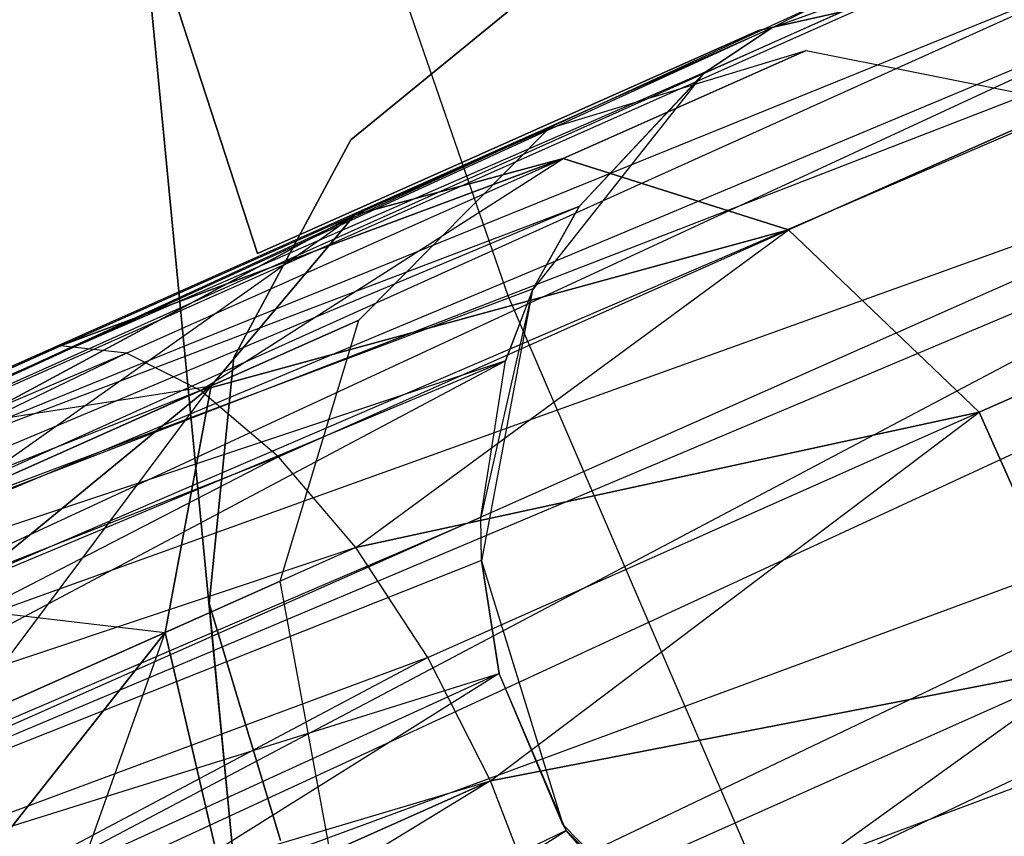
# Model space of a CAD drawing. Extents: x 0.3 to 7.1, y -3.38 to 3.38.
# Tile 71 of 256: x 2.18 to 2.35, y -0.65 to -0.51. Entities that reach past the tile are written whole.
import ezdxf

# ---------------------------------------------------------------- set-up
doc = ezdxf.new("R2010")
doc.units = 0
doc.header["$LTSCALE"] = 2.54
doc.layers.get('0').update_dxf_attribs({"linetype": 'CONTINUOUS'})

# ---------------------------------------------------------------- blocks, each defined once
blk = doc.blocks.new('SINGLES_B_BB_STL')
at = {"color": 0}
for p, q in [((2.17962, -0.42461, 14.02658), (2.21969, -0.54796, 14.02658)), ((2.21969, -0.54796, 14.22658), (2.17962, -0.42461, 14.22658)), ((2.21969, -0.54796, 14.22658), (2.17962, -0.42461, 14.22658)), ((2.17962, -0.42461, 14.02658), (2.21969, -0.54796, 14.02658)), ((2.22604, -0.44785, 5.19861), (2.26313, -0.55521, 5.19861)), ((2.22604, -0.44785, 5.19861), (2.26313, -0.55521, 5.19861)), ((2.04286, -0.63058, 41.54115), (2.37291, -0.49672, 41.66237)), ((2.3439, -0.49672, 41.68102), (2.04286, -0.63058, 41.54115)), ((2.3439, -0.49672, 41.68102), (2.04286, -0.63058, 41.54115)), ((2.04286, -0.63058, 41.54115), (2.37291, -0.49672, 41.66237)), ((2.37291, -0.49672, 41.66237), (2.06056, -0.63756, 41.51479)), ((2.37291, -0.49672, 41.66237), (2.06056, -0.63756, 41.51479)), ((2.34046, -0.49729, 41.68339), (2.04286, -0.63058, 41.54115)), ((2.34046, -0.49729, 41.68339), (2.04286, -0.63058, 41.54115)), ((2.34078, -0.49723, 41.90698), (2.29706, -0.5167, 41.90698)), ((2.34078, -0.49723, 41.90698), (2.29706, -0.5167, 41.90698)), ((2.30891, -0.50878, 41.70694), (2.34078, -0.49723, 41.90698)), ((2.30891, -0.50878, 41.70694), (2.34078, -0.49723, 41.90698)), ((2.38835, -0.50025, 41.65345), (2.06056, -0.63756, 41.51479)), ((2.38835, -0.50025, 41.65345), (2.06056, -0.63756, 41.51479)), ((2.38835, -0.50025, 41.65345), (2.07242, -0.64672, 41.50071)), ((2.38835, -0.50025, 41.65345), (2.07242, -0.64672, 41.50071)), ((2.21128, -0.6087, 41.9), (2.20072, -0.49917, 41.9)), ((2.20072, -0.49917, 41.9), (2.2218, -0.71816, 41.9)), ((2.21128, -0.6087, 41.7), (2.20072, -0.49917, 41.7)), ((2.2218, -0.71816, 41.7), (2.20072, -0.49917, 41.7)), ((2.23589, -0.52819, 41.9), (2.26913, -0.50104, 41.9)), ((2.26913, -0.50104, 41.7), (2.23589, -0.52819, 41.7)), ((2.26913, -0.50104, 41.7), (2.23589, -0.52819, 41.7)), ((2.23589, -0.52819, 41.9), (2.26913, -0.50104, 41.9)), ((2.30662, -0.50926, 14.22658), (2.34467, -0.50065, 14.22658)), ((2.34467, -0.50065, 14.02658), (2.30662, -0.50926, 14.02658)), ((2.34467, -0.50065, 14.02658), (2.30662, -0.50926, 14.02658)), ((2.30662, -0.50926, 14.22658), (2.34467, -0.50065, 14.22658)), ((2.26313, -0.55521, 5.19861), (2.39948, -0.50239, 5.32719)), ((2.26313, -0.55521, 5.19861), (2.39948, -0.50239, 5.32719)), ((2.31725, -0.50453, 41.70038), (2.04286, -0.63058, 41.54115)), ((2.31725, -0.50453, 41.70038), (2.04286, -0.63058, 41.54115)), ((2.40124, -0.5053, 41.64662), (2.07242, -0.64672, 41.50071)), ((2.40124, -0.5053, 41.64662), (2.07242, -0.64672, 41.50071)), ((2.30891, -0.50878, 41.70694), (2.31725, -0.50453, 41.70038)), ((2.30891, -0.50878, 41.70694), (2.31725, -0.50453, 41.70038)), ((2.02679, -0.63435, 41.57321), (2.30891, -0.50878, 41.70694)), ((2.02679, -0.63435, 41.57321), (2.30891, -0.50878, 41.70694)), ((2.30891, -0.50878, 41.70694), (2.04286, -0.63058, 41.54115)), ((2.30891, -0.50878, 41.70694), (2.04286, -0.63058, 41.54115)), ((2.30891, -0.50878, 41.70694), (2.29706, -0.5167, 41.90698)), ((2.30891, -0.50878, 41.70694), (2.29706, -0.5167, 41.90698)), ((2.29733, -0.51649, 41.71655), (2.30891, -0.50878, 41.70694)), ((2.29733, -0.51649, 41.71655), (2.30891, -0.50878, 41.70694)), ((2.21969, -0.54796, 14.22658), (2.30662, -0.50926, 14.22658)), ((2.30662, -0.50926, 14.02658), (2.21969, -0.54796, 14.02658)), ((2.21969, -0.54796, 14.22658), (2.30662, -0.50926, 14.22658)), ((2.30662, -0.50926, 14.02658), (2.21969, -0.54796, 14.02658)), ((2.30662, -0.50926, 14.02658), (2.30662, -0.50926, 14.22658)), ((2.30662, -0.50926, 14.02658), (2.30662, -0.50926, 14.22658)), ((2.27022, -0.52626, 14.08851), (2.31487, -0.5127, 14.07785)), ((2.27022, -0.52626, 14.17276), (2.31487, -0.5127, 14.18341)), ((2.27022, -0.52626, 14.08851), (2.31487, -0.5127, 14.07785)), ((2.27022, -0.52626, 14.17276), (2.31487, -0.5127, 14.18341)), ((2.31487, -0.5127, 14.07785), (2.27274, -0.53146, 13.9829)), ((2.31487, -0.5127, 14.07785), (2.27274, -0.53146, 13.9829)), ((2.27274, -0.53146, 14.27836), (2.31487, -0.5127, 14.18341)), ((2.27274, -0.53146, 14.27836), (2.31487, -0.5127, 14.18341)), ((2.31487, -0.5127, 14.07785), (2.361, -0.52193, 14.06902)), ((2.31487, -0.5127, 14.18341), (2.31487, -0.5127, 14.07785)), ((2.31487, -0.5127, 14.18341), (2.31487, -0.5127, 14.07785)), ((2.31487, -0.5127, 14.18341), (2.361, -0.52193, 14.19224)), ((2.31487, -0.5127, 14.07785), (2.361, -0.52193, 14.06902)), ((2.31487, -0.5127, 14.18341), (2.361, -0.52193, 14.19224)), ((2.29733, -0.51649, 41.71655), (2.02679, -0.63435, 41.57321)), ((2.29733, -0.51649, 41.71655), (2.02679, -0.63435, 41.57321)), ((2.29706, -0.5167, 41.90698), (2.26739, -0.55426, 41.90698)), ((2.29706, -0.5167, 41.90698), (2.26739, -0.55426, 41.90698)), ((2.27547, -0.53981, 41.73706), (2.29733, -0.51649, 41.71655)), ((2.27547, -0.53981, 41.73706), (2.29733, -0.51649, 41.71655)), ((2.27547, -0.53981, 41.73706), (2.29706, -0.5167, 41.90698)), ((2.27547, -0.53981, 41.73706), (2.29706, -0.5167, 41.90698)), ((2.29733, -0.51649, 41.71655), (2.29706, -0.5167, 41.90698)), ((2.29733, -0.51649, 41.71655), (2.29706, -0.5167, 41.90698)), ((2.07242, -0.64672, 41.50071), (2.42411, -0.52027, 41.6362)), ((2.07242, -0.64672, 41.50071), (2.42411, -0.52027, 41.6362)), ((2.42411, -0.52027, 41.6362), (2.09107, -0.66789, 41.48405)), ((2.42411, -0.52027, 41.6362), (2.09107, -0.66789, 41.48405)), ((2.361, -0.52193, 14.06902), (2.31182, -0.54382, 13.95819)), ((2.361, -0.52193, 14.06902), (2.31182, -0.54382, 13.95819)), ((2.31182, -0.54382, 14.30308), (2.361, -0.52193, 14.19224)), ((2.31182, -0.54382, 14.30308), (2.361, -0.52193, 14.19224)), ((2.42934, -0.52517, 41.63424), (2.09107, -0.66789, 41.48405)), ((2.42934, -0.52517, 41.63424), (2.09107, -0.66789, 41.48405)), ((2.42934, -0.52517, 41.63424), (2.10764, -0.69514, 41.47603)), ((2.42934, -0.52517, 41.63424), (2.10764, -0.69514, 41.47603)), ((2.27022, -0.52626, 14.08851), (2.23659, -0.54124, 14.01272)), ((2.27022, -0.52626, 14.08851), (2.23659, -0.54124, 14.01272)), ((2.23659, -0.54124, 14.24855), (2.27022, -0.52626, 14.17276)), ((2.23659, -0.54124, 14.24855), (2.27022, -0.52626, 14.17276)), ((2.23728, -0.55951, 14.09854), (2.27022, -0.52626, 14.08851)), ((2.23728, -0.55951, 14.16273), (2.27022, -0.52626, 14.17276)), ((2.23728, -0.55951, 14.09854), (2.27022, -0.52626, 14.08851)), ((2.23728, -0.55951, 14.16273), (2.27022, -0.52626, 14.17276)), ((2.27022, -0.52626, 14.17276), (2.27022, -0.52626, 14.08851)), ((2.27022, -0.52626, 14.17276), (2.27022, -0.52626, 14.08851)), ((2.21558, -0.566, 41.9), (2.23589, -0.52819, 41.9)), ((2.23589, -0.52819, 41.7), (2.21558, -0.566, 41.7)), ((2.23589, -0.52819, 41.7), (2.21558, -0.566, 41.7)), ((2.21558, -0.566, 41.9), (2.23589, -0.52819, 41.9)), ((2.23589, -0.52819, 41.7), (2.23589, -0.52819, 41.9)), ((2.23589, -0.52819, 41.7), (2.23589, -0.52819, 41.9)), ((2.27274, -0.53146, 13.9829), (2.18548, -0.56399, 13.93882)), ((2.18548, -0.56399, 14.32245), (2.27274, -0.53146, 14.27836)), ((2.27274, -0.53146, 13.9829), (2.18548, -0.56399, 13.93882)), ((2.18548, -0.56399, 14.32245), (2.27274, -0.53146, 14.27836)), ((2.19694, -0.56521, 13.91764), (2.27274, -0.53146, 13.9829)), ((2.19694, -0.56521, 13.91764), (2.27274, -0.53146, 13.9829)), ((2.19694, -0.56521, 14.34362), (2.27274, -0.53146, 14.27836)), ((2.19694, -0.56521, 14.34362), (2.27274, -0.53146, 14.27836)), ((2.20981, -0.57174, 13.89833), (2.27274, -0.53146, 13.9829)), ((2.20981, -0.57174, 13.89833), (2.27274, -0.53146, 13.9829)), ((2.20981, -0.57174, 14.36293), (2.27274, -0.53146, 14.27836)), ((2.20981, -0.57174, 14.36293), (2.27274, -0.53146, 14.27836)), ((2.23659, -0.54124, 14.01272), (2.27274, -0.53146, 13.9829)), ((2.27274, -0.53146, 14.27836), (2.23659, -0.54124, 14.24855)), ((2.23659, -0.54124, 14.01272), (2.27274, -0.53146, 13.9829)), ((2.27274, -0.53146, 14.27836), (2.23659, -0.54124, 14.24855)), ((2.27274, -0.53146, 13.9829), (2.31182, -0.54382, 13.95819)), ((2.31182, -0.54382, 14.30308), (2.27274, -0.53146, 14.27836)), ((2.27274, -0.53146, 13.9829), (2.31182, -0.54382, 13.95819)), ((2.31182, -0.54382, 14.30308), (2.27274, -0.53146, 14.27836)), ((2.27547, -0.53981, 41.73706), (2.01697, -0.64837, 41.60224)), ((2.27547, -0.53981, 41.73706), (2.01697, -0.64837, 41.60224)), ((2.27547, -0.53981, 41.73706), (2.02679, -0.63435, 41.57321)), ((2.27547, -0.53981, 41.73706), (2.02679, -0.63435, 41.57321)), ((2.27547, -0.53981, 41.73706), (2.26739, -0.55426, 41.90698)), ((2.27547, -0.53981, 41.73706), (2.26739, -0.55426, 41.90698)), ((2.26748, -0.55407, 41.74614), (2.27547, -0.53981, 41.73706)), ((2.26748, -0.55407, 41.74614), (2.27547, -0.53981, 41.73706)), ((2.44188, -0.54059, 41.63059), (2.10764, -0.69514, 41.47603)), ((2.44188, -0.54059, 41.63059), (2.10764, -0.69514, 41.47603)), ((2.16557, -0.59144, 14.26016), (2.23659, -0.54124, 14.24855)), ((2.16557, -0.59144, 14.26016), (2.23659, -0.54124, 14.24855)), ((2.23659, -0.54124, 14.01272), (2.16932, -0.5775, 13.9818)), ((2.16932, -0.5775, 14.27947), (2.23659, -0.54124, 14.24855)), ((2.23659, -0.54124, 14.01272), (2.16932, -0.5775, 13.9818)), ((2.16932, -0.5775, 14.27947), (2.23659, -0.54124, 14.24855)), ((2.17609, -0.56817, 14.30065), (2.23659, -0.54124, 14.24855)), ((2.17609, -0.56817, 13.96062), (2.23659, -0.54124, 14.01272)), ((2.17609, -0.56817, 13.96062), (2.23659, -0.54124, 14.01272)), ((2.17609, -0.56817, 14.30065), (2.23659, -0.54124, 14.24855)), ((2.18548, -0.56399, 14.32245), (2.23659, -0.54124, 14.24855)), ((2.18548, -0.56399, 13.93882), (2.23659, -0.54124, 14.01272)), ((2.18548, -0.56399, 13.93882), (2.23659, -0.54124, 14.01272)), ((2.18548, -0.56399, 14.32245), (2.23659, -0.54124, 14.24855)), ((2.21166, -0.57092, 14.04079), (2.23659, -0.54124, 14.01272)), ((2.23659, -0.54124, 14.24855), (2.21166, -0.57092, 14.22048)), ((2.21166, -0.57092, 14.04079), (2.23659, -0.54124, 14.01272)), ((2.23659, -0.54124, 14.24855), (2.21166, -0.57092, 14.22048)), ((2.31182, -0.54382, 13.95819), (2.20981, -0.57174, 13.89833)), ((2.20981, -0.57174, 14.36293), (2.31182, -0.54382, 14.30308)), ((2.31182, -0.54382, 13.95819), (2.20981, -0.57174, 13.89833)), ((2.20981, -0.57174, 14.36293), (2.31182, -0.54382, 14.30308)), ((2.22334, -0.58321, 13.88201), (2.31182, -0.54382, 13.95819)), ((2.22334, -0.58321, 13.88201), (2.31182, -0.54382, 13.95819)), ((2.22334, -0.58321, 14.37926), (2.31182, -0.54382, 14.30308)), ((2.22334, -0.58321, 14.37926), (2.31182, -0.54382, 14.30308)), ((2.23675, -0.59896, 13.86962), (2.31182, -0.54382, 13.95819)), ((2.23675, -0.59896, 13.86962), (2.31182, -0.54382, 13.95819)), ((2.23675, -0.59896, 14.39164), (2.31182, -0.54382, 14.30308)), ((2.23675, -0.59896, 14.39164), (2.31182, -0.54382, 14.30308)), ((2.31182, -0.54382, 13.95819), (2.34488, -0.57549, 13.94423)), ((2.34488, -0.57549, 14.31703), (2.31182, -0.54382, 14.30308)), ((2.31182, -0.54382, 13.95819), (2.34488, -0.57549, 13.94423)), ((2.34488, -0.57549, 14.31703), (2.31182, -0.54382, 14.30308)), ((2.21969, -0.54796, 14.02658), (2.21969, -0.54796, 14.22658)), ((2.21969, -0.54796, 14.02658), (2.21969, -0.54796, 14.22658)), ((2.39804, -0.55183, 14.06404), (2.34488, -0.57549, 13.94423)), ((2.39804, -0.55183, 14.06404), (2.34488, -0.57549, 13.94423)), ((2.34488, -0.57549, 14.31703), (2.39804, -0.55183, 14.19723)), ((2.34488, -0.57549, 14.31703), (2.39804, -0.55183, 14.19723)), ((2.26748, -0.55407, 41.74614), (2.01697, -0.64837, 41.60224)), ((2.26748, -0.55407, 41.74614), (2.01697, -0.64837, 41.60224)), ((2.13536, -0.60471, 5.06027), (2.26313, -0.55521, 5.19861)), ((2.13536, -0.60471, 5.06027), (2.26313, -0.55521, 5.19861)), ((2.26739, -0.55426, 41.90698), (2.25843, -0.59378, 41.76296)), ((2.26739, -0.55426, 41.90698), (2.25843, -0.59378, 41.76296)), ((2.26739, -0.55426, 41.90698), (2.25857, -0.6013, 41.90698)), ((2.26739, -0.55426, 41.90698), (2.25857, -0.6013, 41.90698)), ((2.26273, -0.56659, 41.75264), (2.26748, -0.55407, 41.74614)), ((2.26273, -0.56659, 41.75264), (2.26748, -0.55407, 41.74614)), ((2.26739, -0.55426, 41.90698), (2.26273, -0.56659, 41.75264)), ((2.26739, -0.55426, 41.90698), (2.26273, -0.56659, 41.75264)), ((2.26313, -0.55521, 5.19861), (2.30805, -0.65954, 5.19861)), ((2.26313, -0.55521, 5.19861), (2.30805, -0.65954, 5.19861)), ((2.26748, -0.55407, 41.74614), (2.26739, -0.55426, 41.90698)), ((2.26748, -0.55407, 41.74614), (2.26739, -0.55426, 41.90698)), ((2.23728, -0.55951, 14.09854), (2.21166, -0.57092, 14.04079)), ((2.23728, -0.55951, 14.09854), (2.21166, -0.57092, 14.04079)), ((2.21166, -0.57092, 14.22048), (2.23728, -0.55951, 14.16273)), ((2.21166, -0.57092, 14.22048), (2.23728, -0.55951, 14.16273)), ((2.2236, -0.60482, 14.10565), (2.23728, -0.55951, 14.09854)), ((2.2236, -0.60482, 14.15562), (2.23728, -0.55951, 14.16273)), ((2.2236, -0.60482, 14.10565), (2.23728, -0.55951, 14.09854)), ((2.2236, -0.60482, 14.15562), (2.23728, -0.55951, 14.16273)), ((2.23728, -0.55951, 14.16273), (2.23728, -0.55951, 14.09854)), ((2.23728, -0.55951, 14.16273), (2.23728, -0.55951, 14.09854)), ((1.85637, -0.71052, 14.52447), (2.18548, -0.56399, 14.32245)), ((1.85637, -0.71052, 14.52447), (2.18548, -0.56399, 14.32245)), ((2.18548, -0.56399, 13.93882), (1.85637, -0.71052, 13.7368)), ((2.18548, -0.56399, 13.93882), (1.85637, -0.71052, 13.7368)), ((2.19694, -0.56521, 14.34362), (1.85637, -0.71052, 14.52447)), ((2.19694, -0.56521, 14.34362), (1.85637, -0.71052, 14.52447)), ((2.19694, -0.56521, 13.91764), (1.85637, -0.71052, 13.7368)), ((2.19694, -0.56521, 13.91764), (1.85637, -0.71052, 13.7368)), ((2.19694, -0.56521, 13.91764), (1.88574, -0.71603, 13.69941)), ((2.19694, -0.56521, 13.91764), (1.88574, -0.71603, 13.69941)), ((2.19694, -0.56521, 14.34362), (2.18548, -0.56399, 14.32245)), ((2.19694, -0.56521, 13.91764), (2.18548, -0.56399, 13.93882)), ((2.19694, -0.56521, 14.34362), (2.18548, -0.56399, 14.32245)), ((2.19694, -0.56521, 13.91764), (2.18548, -0.56399, 13.93882)), ((2.20981, -0.57174, 14.36293), (2.19694, -0.56521, 14.34362)), ((2.20981, -0.57174, 13.89833), (2.19694, -0.56521, 13.91764)), ((2.20981, -0.57174, 14.36293), (2.19694, -0.56521, 14.34362)), ((2.20981, -0.57174, 13.89833), (2.19694, -0.56521, 13.91764)), ((2.26273, -0.56659, 41.75264), (2.01331, -0.67074, 41.62686)), ((2.26273, -0.56659, 41.75264), (2.01331, -0.67074, 41.62686)), ((2.01587, -0.69768, 41.6439), (2.26273, -0.56659, 41.75264)), ((2.01587, -0.69768, 41.6439), (2.26273, -0.56659, 41.75264)), ((2.26273, -0.56659, 41.75264), (2.01697, -0.64837, 41.60224)), ((2.26273, -0.56659, 41.75264), (2.01697, -0.64837, 41.60224)), ((2.21128, -0.6087, 41.9), (2.21558, -0.566, 41.9)), ((2.21558, -0.566, 41.7), (2.21128, -0.6087, 41.7)), ((2.21558, -0.566, 41.7), (2.21128, -0.6087, 41.7)), ((2.21128, -0.6087, 41.9), (2.21558, -0.566, 41.9)), ((2.21558, -0.566, 41.7), (2.21558, -0.566, 41.9)), ((2.21558, -0.566, 41.7), (2.21558, -0.566, 41.9)), ((2.25843, -0.59378, 41.76296), (2.26273, -0.56659, 41.75264)), ((2.25843, -0.59378, 41.76296), (2.26273, -0.56659, 41.75264)), ((2.10764, -0.69514, 41.47603), (2.45431, -0.56733, 41.63025)), ((2.10764, -0.69514, 41.47603), (2.45431, -0.56733, 41.63025)), ((2.45431, -0.56733, 41.63025), (2.12067, -0.72669, 41.47787)), ((2.45431, -0.56733, 41.63025), (2.12067, -0.72669, 41.47787)), ((2.20981, -0.57174, 14.36293), (1.85637, -0.71052, 14.52447)), ((2.20981, -0.57174, 14.36293), (1.85637, -0.71052, 14.52447)), ((1.88574, -0.71603, 14.56186), (2.20981, -0.57174, 14.36293)), ((1.88574, -0.71603, 14.56186), (2.20981, -0.57174, 14.36293)), ((2.20981, -0.57174, 13.89833), (1.88574, -0.71603, 13.69941)), ((2.20981, -0.57174, 13.89833), (1.88574, -0.71603, 13.69941)), ((2.21166, -0.57092, 14.04079), (2.16504, -0.60917, 14.01743)), ((2.21166, -0.57092, 14.04079), (2.16504, -0.60917, 14.01743)), ((2.16504, -0.60917, 14.24384), (2.21166, -0.57092, 14.22048)), ((2.16504, -0.60917, 14.24384), (2.21166, -0.57092, 14.22048)), ((2.16557, -0.59144, 14.0011), (2.21166, -0.57092, 14.04079)), ((2.16557, -0.59144, 14.0011), (2.21166, -0.57092, 14.04079)), ((2.16557, -0.59144, 14.26016), (2.21166, -0.57092, 14.22048)), ((2.16557, -0.59144, 14.26016), (2.21166, -0.57092, 14.22048)), ((2.16778, -0.62967, 14.23145), (2.21166, -0.57092, 14.22048)), ((2.16778, -0.62967, 14.23145), (2.21166, -0.57092, 14.22048)), ((2.16932, -0.5775, 13.9818), (2.21166, -0.57092, 14.04079)), ((2.16932, -0.5775, 13.9818), (2.21166, -0.57092, 14.04079)), ((2.20365, -0.6137, 14.06071), (2.21166, -0.57092, 14.04079)), ((2.21166, -0.57092, 14.22048), (2.20365, -0.6137, 14.20056)), ((2.20365, -0.6137, 14.06071), (2.21166, -0.57092, 14.04079)), ((2.21166, -0.57092, 14.22048), (2.20365, -0.6137, 14.20056)), ((2.22334, -0.58321, 14.37926), (2.20981, -0.57174, 14.36293)), ((2.22334, -0.58321, 13.88201), (2.20981, -0.57174, 13.89833)), ((2.22334, -0.58321, 14.37926), (2.20981, -0.57174, 14.36293)), ((2.22334, -0.58321, 13.88201), (2.20981, -0.57174, 13.89833)), ((2.34488, -0.57549, 13.94423), (2.23675, -0.59896, 13.86962)), ((2.23675, -0.59896, 14.39164), (2.34488, -0.57549, 14.31703)), ((2.34488, -0.57549, 13.94423), (2.23675, -0.59896, 13.86962)), ((2.23675, -0.59896, 14.39164), (2.34488, -0.57549, 14.31703)), ((2.24924, -0.61807, 13.86189), (2.34488, -0.57549, 13.94423)), ((2.24924, -0.61807, 13.86189), (2.34488, -0.57549, 13.94423)), ((2.24924, -0.61807, 14.39938), (2.34488, -0.57549, 14.31703)), ((2.24924, -0.61807, 14.39938), (2.34488, -0.57549, 14.31703)), ((2.26011, -0.63943, 13.85926), (2.34488, -0.57549, 13.94423)), ((2.26011, -0.63943, 13.85926), (2.34488, -0.57549, 13.94423)), ((2.26011, -0.63943, 14.40201), (2.34488, -0.57549, 14.31703)), ((2.26011, -0.63943, 14.40201), (2.34488, -0.57549, 14.31703)), ((2.34488, -0.57549, 13.94423), (2.36435, -0.61922, 13.94423)), ((2.36435, -0.61922, 14.31703), (2.34488, -0.57549, 14.31703)), ((2.34488, -0.57549, 13.94423), (2.36435, -0.61922, 13.94423)), ((2.36435, -0.61922, 14.31703), (2.34488, -0.57549, 14.31703)), ((2.22334, -0.58321, 14.37926), (1.88574, -0.71603, 14.56186)), ((2.22334, -0.58321, 14.37926), (1.88574, -0.71603, 14.56186)), ((2.22334, -0.58321, 13.88201), (1.88574, -0.71603, 13.69941)), ((2.22334, -0.58321, 13.88201), (1.88574, -0.71603, 13.69941)), ((2.22334, -0.58321, 13.88201), (1.91624, -0.74166, 13.67289)), ((2.22334, -0.58321, 13.88201), (1.91624, -0.74166, 13.67289)), ((2.23675, -0.59896, 14.39164), (2.22334, -0.58321, 14.37926)), ((2.23675, -0.59896, 13.86962), (2.22334, -0.58321, 13.88201)), ((2.23675, -0.59896, 14.39164), (2.22334, -0.58321, 14.37926)), ((2.23675, -0.59896, 13.86962), (2.22334, -0.58321, 13.88201)), ((2.25843, -0.59378, 41.76296), (2.01587, -0.69768, 41.6439)), ((2.25843, -0.59378, 41.76296), (2.01587, -0.69768, 41.6439)), ((2.25857, -0.60121, 41.76495), (2.25843, -0.59378, 41.76296)), ((2.25857, -0.6013, 41.90698), (2.25843, -0.59378, 41.76296)), ((2.25857, -0.60121, 41.76495), (2.25843, -0.59378, 41.76296)), ((2.25857, -0.6013, 41.90698), (2.25843, -0.59378, 41.76296)), ((2.30805, -0.65954, 5.19861), (2.44013, -0.59679, 5.32719)), ((2.30805, -0.65954, 5.19861), (2.44013, -0.59679, 5.32719)), ((2.23675, -0.59896, 14.39164), (1.88574, -0.71603, 14.56186)), ((2.23675, -0.59896, 14.39164), (1.88574, -0.71603, 14.56186)), ((2.23675, -0.59896, 14.39164), (1.91624, -0.74166, 14.58838)), ((2.23675, -0.59896, 14.39164), (1.91624, -0.74166, 14.58838)), ((2.23675, -0.59896, 13.86962), (1.91624, -0.74166, 13.67289)), ((2.23675, -0.59896, 13.86962), (1.91624, -0.74166, 13.67289)), ((2.24924, -0.61807, 14.39938), (2.23675, -0.59896, 14.39164)), ((2.24924, -0.61807, 13.86189), (2.23675, -0.59896, 13.86962)), ((2.24924, -0.61807, 14.39938), (2.23675, -0.59896, 14.39164)), ((2.24924, -0.61807, 13.86189), (2.23675, -0.59896, 13.86962)), ((2.25857, -0.60121, 41.76495), (2.01587, -0.69768, 41.6439)), ((2.25857, -0.60121, 41.76495), (2.01587, -0.69768, 41.6439)), ((2.45829, -0.6006, 41.63722), (2.12067, -0.72669, 41.47787)), ((2.45829, -0.6006, 41.63722), (2.12067, -0.72669, 41.47787)), ((2.26163, -0.62084, 41.76851), (2.25857, -0.60121, 41.76495)), ((2.25857, -0.6013, 41.90698), (2.25857, -0.60121, 41.76495)), ((2.26163, -0.62084, 41.76851), (2.25857, -0.60121, 41.76495)), ((2.25857, -0.6013, 41.90698), (2.25857, -0.60121, 41.76495)), ((2.25857, -0.6013, 41.90698), (2.27263, -0.64705, 41.90698)), ((2.25857, -0.6013, 41.90698), (2.27263, -0.64705, 41.90698)), ((2.25857, -0.6013, 41.90698), (2.26163, -0.62084, 41.76851)), ((2.25857, -0.6013, 41.90698), (2.26163, -0.62084, 41.76851)), ((2.2236, -0.60482, 14.10565), (2.20365, -0.6137, 14.06071)), ((2.2236, -0.60482, 14.10565), (2.20365, -0.6137, 14.06071)), ((2.20365, -0.6137, 14.20056), (2.2236, -0.60482, 14.15562)), ((2.20365, -0.6137, 14.20056), (2.2236, -0.60482, 14.15562)), ((2.2323, -0.65181, 14.10822), (2.2236, -0.60482, 14.10565)), ((2.2323, -0.65181, 14.15305), (2.2236, -0.60482, 14.15562)), ((2.2236, -0.60482, 14.15562), (2.2236, -0.60482, 14.10565)), ((2.2323, -0.65181, 14.10822), (2.2236, -0.60482, 14.10565)), ((2.2236, -0.60482, 14.15562), (2.2236, -0.60482, 14.10565)), ((2.2323, -0.65181, 14.15305), (2.2236, -0.60482, 14.15562)), ((2.16504, -0.60917, 14.01743), (2.20365, -0.6137, 14.06071)), ((2.16504, -0.60917, 14.01743), (2.20365, -0.6137, 14.06071)), ((2.22365, -0.6498, 41.9), (2.21128, -0.6087, 41.9)), ((2.21128, -0.6087, 41.9), (2.2218, -0.71816, 41.9)), ((2.21128, -0.6087, 41.7), (2.2218, -0.71816, 41.7)), ((2.21128, -0.6087, 41.7), (2.22365, -0.6498, 41.7)), ((2.21128, -0.6087, 41.7), (2.22365, -0.6498, 41.7)), ((2.21128, -0.6087, 41.7), (2.21128, -0.6087, 41.9)), ((2.22365, -0.6498, 41.9), (2.21128, -0.6087, 41.9)), ((2.21128, -0.6087, 41.7), (2.21128, -0.6087, 41.9)), ((2.16778, -0.62967, 14.02982), (2.20365, -0.6137, 14.06071)), ((2.16778, -0.62967, 14.02982), (2.20365, -0.6137, 14.06071)), ((2.16778, -0.62967, 14.23145), (2.20365, -0.6137, 14.20056)), ((2.16778, -0.62967, 14.23145), (2.20365, -0.6137, 14.20056)), ((2.20365, -0.6137, 14.06071), (2.17361, -0.65175, 14.03755)), ((2.20365, -0.6137, 14.06071), (2.17361, -0.65175, 14.03755)), ((2.17361, -0.65175, 14.22372), (2.20365, -0.6137, 14.20056)), ((2.17361, -0.65175, 14.22372), (2.20365, -0.6137, 14.20056)), ((2.18222, -0.67411, 14.22109), (2.20365, -0.6137, 14.20056)), ((2.18222, -0.67411, 14.22109), (2.20365, -0.6137, 14.20056)), ((2.21441, -0.65978, 14.06789), (2.20365, -0.6137, 14.06071)), ((2.20365, -0.6137, 14.20056), (2.21441, -0.65978, 14.19337)), ((2.21441, -0.65978, 14.06789), (2.20365, -0.6137, 14.06071)), ((2.20365, -0.6137, 14.20056), (2.21441, -0.65978, 14.19337)), ((2.24924, -0.61807, 14.39938), (1.91624, -0.74166, 14.58838)), ((2.24924, -0.61807, 14.39938), (1.91624, -0.74166, 14.58838)), ((2.24924, -0.61807, 13.86189), (1.91624, -0.74166, 13.67289)), ((2.24924, -0.61807, 13.86189), (1.91624, -0.74166, 13.67289)), ((2.24924, -0.61807, 13.86189), (1.94089, -0.78156, 13.66332)), ((2.24924, -0.61807, 13.86189), (1.94089, -0.78156, 13.66332)), ((2.26011, -0.63943, 14.40201), (2.24924, -0.61807, 14.39938)), ((2.26011, -0.63943, 13.85926), (2.24924, -0.61807, 13.86189)), ((2.26011, -0.63943, 14.40201), (2.24924, -0.61807, 14.39938)), ((2.26011, -0.63943, 13.85926), (2.24924, -0.61807, 13.86189)), ((2.36435, -0.61922, 13.94423), (2.26011, -0.63943, 13.85926)), ((2.26011, -0.63943, 14.40201), (2.36435, -0.61922, 14.31703)), ((2.36435, -0.61922, 13.94423), (2.26011, -0.63943, 13.85926)), ((2.26011, -0.63943, 14.40201), (2.36435, -0.61922, 14.31703)), ((2.26871, -0.6618, 13.86189), (2.36435, -0.61922, 13.94423)), ((2.26871, -0.6618, 13.86189), (2.36435, -0.61922, 13.94423)), ((2.26871, -0.6618, 14.39938), (2.36435, -0.61922, 14.31703)), ((2.26871, -0.6618, 14.39938), (2.36435, -0.61922, 14.31703)), ((2.27455, -0.68387, 13.86962), (2.36435, -0.61922, 13.94423)), ((2.27455, -0.68387, 13.86962), (2.36435, -0.61922, 13.94423)), ((2.27455, -0.68387, 14.39164), (2.36435, -0.61922, 14.31703)), ((2.27455, -0.68387, 14.39164), (2.36435, -0.61922, 14.31703)), ((2.01587, -0.69768, 41.6439), (2.26163, -0.62084, 41.76851)), ((2.01587, -0.69768, 41.6439), (2.26163, -0.62084, 41.76851)), ((2.26163, -0.62084, 41.76851), (2.02473, -0.72902, 41.6531)), ((2.26163, -0.62084, 41.76851), (2.02473, -0.72902, 41.6531)), ((2.26163, -0.62084, 41.76851), (2.03911, -0.76007, 41.65211)), ((2.26163, -0.62084, 41.76851), (2.03911, -0.76007, 41.65211)), ((2.27325, -0.64808, 41.76883), (2.26163, -0.62084, 41.76851)), ((2.27263, -0.64705, 41.90698), (2.26163, -0.62084, 41.76851)), ((2.27325, -0.64808, 41.76883), (2.26163, -0.62084, 41.76851)), ((2.27263, -0.64705, 41.90698), (2.26163, -0.62084, 41.76851)), ((1.91624, -0.74166, 14.58838), (2.26011, -0.63943, 14.40201)), ((1.91624, -0.74166, 14.58838), (2.26011, -0.63943, 14.40201)), ((2.26011, -0.63943, 14.40201), (1.94089, -0.78156, 14.59795)), ((2.26011, -0.63943, 14.40201), (1.94089, -0.78156, 14.59795)), ((1.94089, -0.78156, 13.66332), (2.26011, -0.63943, 13.85926)), ((1.94089, -0.78156, 13.66332), (2.26011, -0.63943, 13.85926)), ((2.26011, -0.63943, 13.85926), (1.95405, -0.82657, 13.67289)), ((2.26011, -0.63943, 13.85926), (1.95405, -0.82657, 13.67289)), ((2.26871, -0.6618, 14.39938), (2.26011, -0.63943, 14.40201)), ((2.26871, -0.6618, 13.86189), (2.26011, -0.63943, 13.85926)), ((2.26871, -0.6618, 14.39938), (2.26011, -0.63943, 14.40201)), ((2.26871, -0.6618, 13.86189), (2.26011, -0.63943, 13.85926)), ((2.27263, -0.64705, 41.90698), (2.30634, -0.68103, 41.90698)), ((2.27263, -0.64705, 41.90698), (2.30634, -0.68103, 41.90698)), ((2.27263, -0.64705, 41.90698), (2.27325, -0.64808, 41.76883)), ((2.27263, -0.64705, 41.90698), (2.27325, -0.64808, 41.76883)), ((2.27325, -0.64808, 41.76883), (2.03911, -0.76007, 41.65211)), ((2.27325, -0.64808, 41.76883), (2.03911, -0.76007, 41.65211)), ((2.05647, -0.78589, 41.64151), (2.27325, -0.64808, 41.76883)), ((2.05647, -0.78589, 41.64151), (2.27325, -0.64808, 41.76883)), ((2.29531, -0.67324, 41.76202), (2.27325, -0.64808, 41.76883)), ((2.30634, -0.68103, 41.90698), (2.27325, -0.64808, 41.76883)), ((2.29531, -0.67324, 41.76202), (2.27325, -0.64808, 41.76883)), ((2.30634, -0.68103, 41.90698), (2.27325, -0.64808, 41.76883))]:
    blk.add_line(p, q, dxfattribs=at)

msp = doc.modelspace()

# ---------------------------------------------------------------- block references
at = {"color": 0}
msp.add_blockref('SINGLES_B_BB_STL', (0, 0), dxfattribs=at)

doc.saveas('drawing.dxf')
